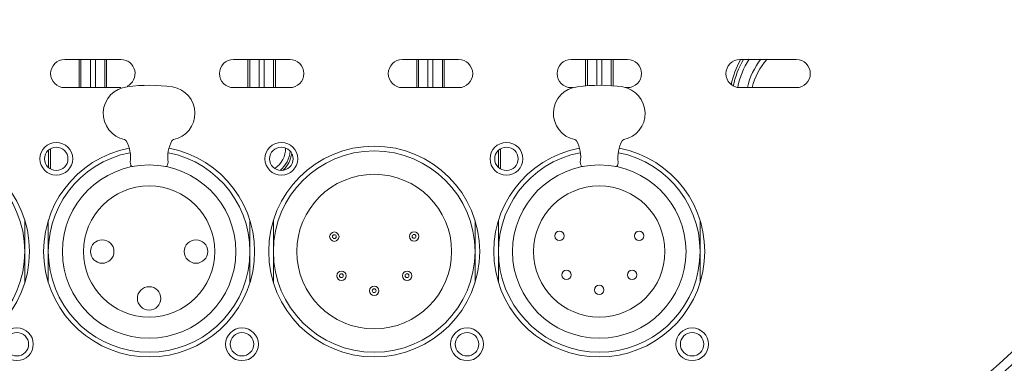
# Model space of a CAD drawing. Header units: millimetres. Extents: x 29170 to 33192, y 579 to 3108.
# Tile 151 of 256: x 31679 to 31784, y 833 to 869. Entities that reach past the tile are written whole.
import ezdxf

# ---------------------------------------------------------------- set-up
doc = ezdxf.new("R2010")
doc.units = ezdxf.units.MM
doc.layers.add('细实线', color=7, linetype='Continuous', lineweight=13)

msp = doc.modelspace()

# ---------------------------------------------------------------- linework, layer by layer
at = {"layer": '细实线'}
for p, q in [((31683.682, 865.215), (31689.682, 865.215)), ((31685.214, 862.215), (31685.214, 865.215)), ((31685.415, 862.215), (31685.415, 865.215)), ((31686.415, 862.215), (31686.415, 865.215)), ((31686.949, 865.215), (31686.949, 862.215)), ((31687.949, 865.215), (31687.949, 862.215)), ((31688.15, 865.215), (31688.15, 862.215)), ((31701.682, 865.215), (31707.682, 865.215)), ((31703.214, 865.215), (31703.214, 862.215)), ((31703.415, 862.215), (31703.415, 865.215)), ((31704.415, 865.215), (31704.415, 862.215)), ((31704.949, 862.215), (31704.949, 865.215)), ((31705.949, 865.215), (31705.949, 862.215)), ((31706.15, 862.215), (31706.15, 865.215)), ((31719.682, 865.215), (31725.682, 865.215)), ((31721.214, 865.215), (31721.214, 862.215)), ((31721.415, 862.215), (31721.415, 865.215)), ((31722.415, 862.215), (31722.415, 865.215)), ((31722.949, 865.215), (31722.949, 862.215)), ((31723.949, 865.215), (31723.949, 862.215)), ((31724.15, 862.215), (31724.15, 865.215)), ((31737.682, 865.215), (31743.682, 865.215)), ((31739.214, 865.215), (31739.214, 862.386)), ((31739.415, 862.403), (31739.415, 865.215)), ((31740.415, 865.215), (31740.415, 862.448)), ((31740.949, 862.446), (31740.949, 865.215)), ((31741.949, 865.215), (31741.949, 862.407)), ((31742.15, 862.388), (31742.15, 865.215)), ((31755.682, 865.215), (31761.682, 865.215)), ((31689.682, 862.215), (31683.682, 862.215)), ((31707.682, 862.215), (31701.682, 862.215)), ((31725.682, 862.215), (31719.682, 862.215)), ((31737.911, 862.215), (31737.682, 862.215)), ((31743.682, 862.215), (31743.434, 862.215)), ((31761.682, 862.215), (31755.682, 862.215)), ((31682.15, 855.692), (31682.15, 853.538)), ((31730.15, 853.538), (31730.15, 855.692)), ((31681.949, 855.537), (31681.949, 853.692)), ((31729.949, 855.537), (31729.949, 853.692)), ((31690.655, 854.252), (31690.718, 853.957)), ((31694.646, 853.957), (31694.709, 854.252)), ((31738.655, 854.252), (31738.718, 853.957)), ((31742.646, 853.957), (31742.709, 854.252)), ((31679.432, 848.032), (31679.432, 844.715)), ((31681.932, 848.032), (31681.932, 841.399)), ((31703.432, 848.032), (31703.432, 844.715)), ((31705.932, 848.032), (31705.932, 841.399)), ((31727.432, 848.032), (31727.432, 844.715)), ((31729.932, 848.032), (31729.932, 841.399)), ((31751.432, 848.032), (31751.432, 844.715)), ((31679.432, 841.399), (31679.432, 844.715)), ((31703.432, 841.399), (31703.432, 844.715)), ((31727.432, 841.399), (31727.432, 844.715)), ((31751.432, 841.399), (31751.432, 844.715))]:
    msp.add_line(p, q, dxfattribs=at)
for centre, radius in [((31668.682, 844.715), 11.25), ((31682.783, 854.615), 1.75), ((31682.783, 854.615), 1.25), ((31706.783, 854.615), 1.75), ((31716.682, 844.715), 11.25), ((31706.783, 854.615), 1.25), ((31730.783, 854.615), 1.75), ((31730.783, 854.615), 1.25), ((31668.682, 844.715), 10.75), ((31716.682, 844.715), 10.75), ((31692.682, 844.715), 9.25), ((31740.682, 844.715), 9.25), ((31716.682, 844.715), 8.25), ((31692.682, 844.715), 7), ((31740.682, 844.715), 7), ((31712.432, 846.305), 0.5), ((31712.432, 846.305), 0.2), ((31720.932, 846.335), 0.5), ((31720.932, 846.335), 0.2), ((31736.432, 846.385), 0.5), ((31744.932, 846.385), 0.5), ((31687.682, 844.715), 1.25), ((31697.682, 844.715), 1.25), ((31713.182, 842.135), 0.5), ((31713.182, 842.135), 0.2), ((31720.182, 842.135), 0.5), ((31720.182, 842.135), 0.2), ((31737.182, 842.218), 0.5), ((31744.182, 842.218), 0.5), ((31692.682, 839.715), 1.25), ((31716.682, 840.535), 0.5), ((31740.682, 840.615), 0.5), ((31716.682, 840.535), 0.2), ((31678.582, 834.816), 1.75), ((31678.582, 834.816), 1.25), ((31702.582, 834.816), 1.75), ((31702.582, 834.816), 1.25), ((31726.582, 834.816), 1.75), ((31726.582, 834.816), 1.25), ((31750.582, 834.816), 1.75), ((31750.582, 834.816), 1.25)]:
    msp.add_circle(centre, radius, dxfattribs=at)
for centre, radius, start, end in [((31704.682, 920.715), 140, 214.31294, 355.47232), ((31704.682, 920.715), 118, 296.61106, 333.93616), ((31683.682, 863.715), 1.5, 90, 270), ((31689.682, 863.715), 1.5, 295.68988, 90), ((31701.682, 863.715), 1.5, 90, 270), ((31707.682, 863.715), 1.5, 270, 90), ((31719.682, 863.715), 1.5, 90, 270), ((31725.682, 863.715), 1.5, 270, 90), ((31737.682, 863.715), 1.5, 90, 270), ((31743.682, 863.715), 1.5, 270, 90), ((31755.682, 863.715), 1.5, 90, 270), ((31763.572, 860.715), 9.012, 150.2394, 168.37921), ((31763.572, 860.715), 8.759, 149.0018, 169.05311), ((31763.572, 860.715), 8.259, 146.75789, 169.29826), ((31763.572, 860.715), 7.25, 141.19089, 167.9542), ((31763.572, 860.715), 6.75, 137.68575, 167.09285), ((31761.682, 863.715), 1.5, 270, 90), ((31690.656, 859.465), 2.863, 96.10874, 258.27673), ((31692.682, 844.715), 17.75, 81.90325, 97.54465), ((31694.708, 859.465), 2.863, 281.72327, 80.46735), ((31738.656, 859.465), 2.863, 96.10874, 258.27673), ((31740.682, 844.715), 17.75, 81.90325, 97.54465), ((31742.708, 859.465), 2.863, 281.72327, 80.46735), ((31692.682, 844.715), 11.25, 100.87861, 79.12139), ((31690.024, 856.417), 0.251, 29.38839, 78.27673), ((31687.155, 854.802), 3.543, 351.07965, 29.38839), ((31698.209, 854.802), 3.543, 150.61161, 188.92035), ((31695.34, 856.417), 0.251, 101.72327, 150.61161), ((31704.682, 855.715), 2.552, 303.47895, 1.32463), ((31740.682, 844.715), 11.25, 100.87861, 79.12139), ((31738.024, 856.417), 0.251, 29.38839, 78.27673), ((31735.155, 854.802), 3.543, 351.07965, 29.38839), ((31746.209, 854.802), 3.543, 150.61161, 188.92035), ((31743.34, 856.417), 0.251, 101.72327, 150.61161), ((31692.682, 844.715), 10.75, 100.90878, 79.09122), ((31704.682, 855.715), 3.052, 310.07118, 354.82579), ((31704.682, 855.715), 3.262, 314.4419, 350.37023), ((31740.682, 844.715), 10.75, 100.90878, 79.09122), ((31690.913, 853.998), 0.2, 192, 280.7873), ((31694.451, 853.998), 0.2, 259.2127, 348), ((31738.913, 853.998), 0.2, 192, 280.7873), ((31742.451, 853.998), 0.2, 259.2127, 348), ((31704.682, 920.715), 119, 295.48801, 320.08379)]:
    msp.add_arc(centre, radius, start, end, dxfattribs=at)

doc.saveas('drawing.dxf')
